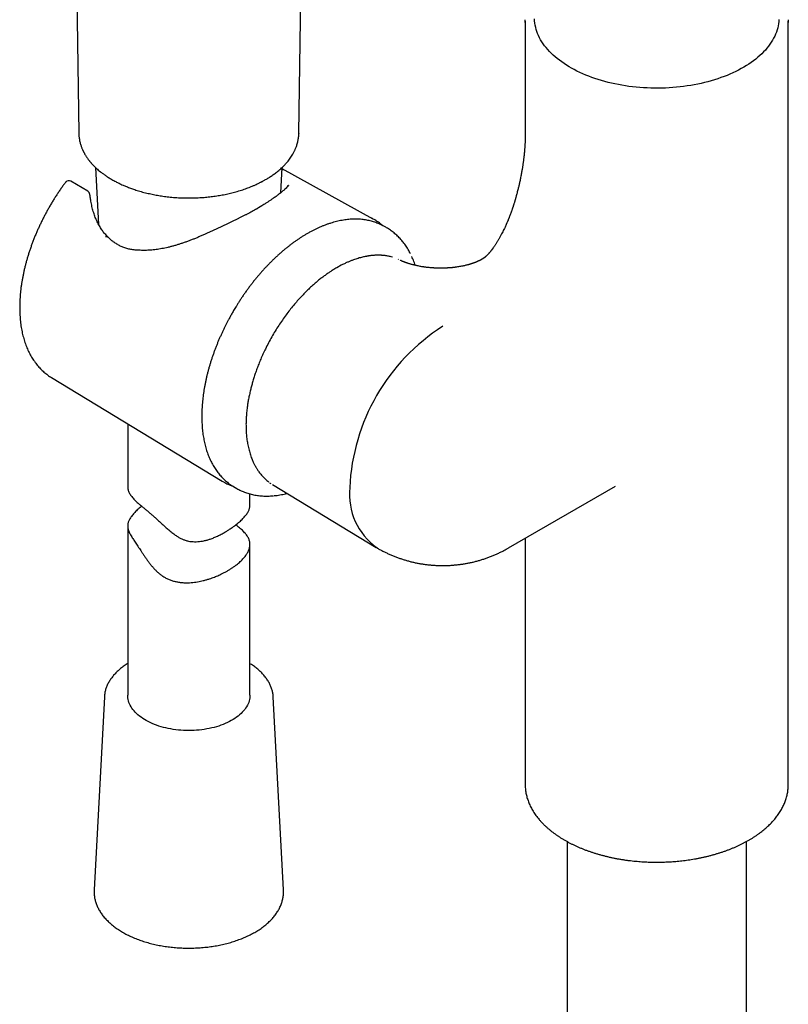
# Model space of a CAD drawing. Header units: millimetres. Extents: x 8 to 923, y 12 to 2155.
# Tile 10 of 26: x 705 to 799, y 677 to 798. Entities that reach past the tile are written whole.
import ezdxf

# ---------------------------------------------------------------- set-up
doc = ezdxf.new("R2010")
doc.units = ezdxf.units.MM

msp = doc.modelspace()

# ---------------------------------------------------------------- linework, layer by layer
at = {"color": 7, "linetype": 'Continuous', "lineweight": 30}
for p, q in [((739.38, 784.14), (740.87, 886.55)), ((711.27, 858.95), (712.37, 784.14)), ((767.16, 797.89), (767.16, 783.92)), ((799.46, 704.27), (799.46, 797.89)), ((739.37, 784.14), (739.37, 784.1)), ((714.42, 779.94), (714.79, 772.96)), ((737.16, 776.84), (737.32, 779.94)), ((748.52, 773.62), (737.31, 779.77)), ((713.48, 777.02), (711.39, 778.25)), ((750.04, 772.61), (749.74, 772.77)), ((751.62, 768.67), (751.58, 768.7)), ((762.07, 768.82), (761.67, 768.59)), ((762.07, 768.82), (762.07, 768.81)), ((744.58, 767.95), (744.03, 767.64)), ((755.49, 767.65), (755.48, 767.65)), ((758.6, 767.7), (758.57, 767.7)), ((709.02, 754.18), (729.97, 741.48)), ((718.37, 748.51), (718.37, 740.83)), ((731.13, 740.95), (731.31, 740.85)), ((731.31, 740.85), (731.6, 740.67)), ((731.59, 740.67), (731.6, 740.67)), ((735.76, 741.29), (735.77, 741.29)), ((735.78, 741.28), (735.93, 741.2)), ((736.15, 741.05), (736.16, 741.05)), ((736.16, 741.05), (748.87, 733.34)), ((765.12, 733.28), (778.25, 740.87)), ((733.37, 738.51), (733.37, 739.91)), ((718.37, 735.96), (718.37, 715.21)), ((767.16, 734.46), (767.16, 704.27)), ((733.37, 715.21), (733.37, 733.73)), ((715.51, 715.01), (714.25, 691.35)), ((715.51, 715.01), (715.51, 715.01)), ((737.49, 691.35), (736.24, 715.01)), ((767.16, 704.27), (767.16, 704.1)), ((799.46, 704.11), (799.46, 704.27)), ((772.31, 697.28), (772.31, 603.73)), ((794.31, 603.73), (794.31, 697.28))]:
    msp.add_line(p, q, dxfattribs=at)
at = {"color": 7, "linetype": 'Continuous', "lineweight": 30, "flags": 128}
for points in [[(767.16, 797.72), (767.16, 797.89), (767.16, 798.06)], [(798.31, 798.1), (798.3, 797.84), (798.26, 797.58), (798.22, 797.33), (798.16, 797.07), (798.09, 796.81), (798, 796.55), (797.9, 796.3), (797.79, 796.05), (797.66, 795.8), (797.52, 795.55), (797.37, 795.3), (797.21, 795.06), (797.03, 794.82), (796.84, 794.59), (796.64, 794.35), (796.43, 794.12), (796.2, 793.9), (795.97, 793.68), (795.72, 793.46), (795.46, 793.24), (795.19, 793.04), (794.91, 792.83), (794.62, 792.63), (794.31, 792.44), (794, 792.25), (793.68, 792.07), (793.35, 791.89), (793.01, 791.72), (792.66, 791.56), (792.3, 791.4), (791.94, 791.24), (791.57, 791.1), (791.19, 790.96), (790.8, 790.82), (790.4, 790.7), (790, 790.58), (789.6, 790.46), (789.18, 790.36), (788.77, 790.26), (788.34, 790.17), (787.92, 790.09), (787.48, 790.01), (787.05, 789.94), (786.61, 789.88), (786.17, 789.83), (785.73, 789.78), (785.28, 789.74), (784.83, 789.71), (784.38, 789.69), (783.93, 789.68), (783.48, 789.67), (783.03, 789.67), (782.58, 789.68), (782.13, 789.7), (781.68, 789.72), (781.23, 789.75), (780.78, 789.79), (780.34, 789.84), (779.9, 789.89), (779.46, 789.96), (779.03, 790.03), (778.6, 790.11), (778.17, 790.19), (777.75, 790.28), (777.33, 790.38), (776.92, 790.49), (776.52, 790.61), (776.12, 790.73), (775.72, 790.86), (775.34, 790.99), (774.96, 791.13), (774.59, 791.28), (774.23, 791.44), (773.87, 791.6), (773.52, 791.76), (773.19, 791.94), (772.86, 792.11), (772.54, 792.3), (772.23, 792.49), (771.93, 792.68), (771.64, 792.88), (771.36, 793.09), (771.1, 793.3), (770.84, 793.51), (770.59, 793.73), (770.36, 793.95), (770.14, 794.18), (769.93, 794.41), (769.73, 794.64), (769.54, 794.88), (769.37, 795.12), (769.21, 795.37), (769.06, 795.61), (768.93, 795.86), (768.8, 796.11), (768.69, 796.36), (768.6, 796.62), (768.52, 796.87), (768.45, 797.13), (768.39, 797.39), (768.35, 797.65), (768.32, 797.91), (768.3, 798.17)], [(799.46, 798.06), (799.46, 797.89), (799.46, 797.71)], [(749.74, 772.77), (749.57, 772.86), (749.56, 772.87)], [(753.24, 769.03), (753.24, 769.03), (753.24, 769.02)], [(722.19, 711.44), (721.91, 711.54), (721.64, 711.64), (721.38, 711.74), (721.13, 711.86), (720.89, 711.98), (720.65, 712.1), (720.43, 712.24), (720.21, 712.37), (720.01, 712.52), (719.81, 712.66), (719.63, 712.81), (719.46, 712.97), (719.3, 713.13), (719.15, 713.29), (719.01, 713.46), (718.89, 713.63), (718.78, 713.81), (718.68, 713.98), (718.6, 714.16), (718.52, 714.34), (718.47, 714.52), (718.42, 714.71), (718.39, 714.89), (718.38, 715.08), (718.37, 715.21)], [(733.37, 715.21), (733.37, 715.07), (733.35, 714.89), (733.32, 714.7), (733.27, 714.52), (733.22, 714.34), (733.15, 714.16), (733.06, 713.98), (732.96, 713.8), (732.85, 713.63), (732.73, 713.46), (732.59, 713.29), (732.44, 713.13), (732.28, 712.97), (732.11, 712.81), (731.93, 712.66), (731.73, 712.51), (731.53, 712.37), (731.31, 712.23), (731.09, 712.1), (730.85, 711.98), (730.61, 711.86), (730.35, 711.74), (730.09, 711.63), (729.82, 711.53), (729.55, 711.44), (729.27, 711.35), (728.98, 711.27), (728.68, 711.2), (728.38, 711.13), (728.08, 711.08), (727.77, 711.02), (727.46, 710.98), (727.14, 710.95), (726.83, 710.92), (726.51, 710.9), (726.19, 710.89), (725.87, 710.88), (725.55, 710.89), (725.23, 710.9), (724.91, 710.92), (724.59, 710.95), (724.28, 710.98), (723.97, 711.03), (723.66, 711.08), (723.35, 711.13), (723.05, 711.2), (722.76, 711.27), (722.47, 711.35), (722.19, 711.44)]]:
    msp.add_lwpolyline(points, dxfattribs=at)
at = {"color": 7, "linetype": 'Continuous', "lineweight": 30}
for centre, radius, start, end in [((711.14, 777.82), 0.5, 59.4351, 137.4932), ((713.23, 776.59), 0.5, 6.7688, 59.4351), ((713.28, 776.23), 0.5, 8.1527, 11.4955), ((713.32, 775.98), 0.5, 8.5857, 9.5037), ((745.54, 768.19), 6.19, 59.3807, 63.1254), ((716.4, 770.37), 0.5, 52.9859, 55.5667), ((719.89, 769.29), 0.5, 87.0207, 89.4455), ((770.39, 739.57), 24.79, 122.568, 177.432), ((733.18, 746.77), 6.19, 236.9207, 240.5245), ((753.66, 739.86), 8.07, 174.1754, 234.5123)]:
    msp.add_arc(centre, radius, start, end, dxfattribs=at)
for points, knots in [([(712.37, 784.14), (712.37, 784.08), (712.37, 783.94), (712.39, 783.74), (712.42, 783.53), (712.45, 783.32), (712.49, 783.11), (712.55, 782.89), (712.6, 782.7), (712.67, 782.52), (712.72, 782.36), (712.78, 782.22), (712.83, 782.11), (712.87, 782.02), (712.9, 781.96), (712.93, 781.9), (712.97, 781.82), (713.02, 781.73), (713.09, 781.61), (713.17, 781.47), (713.27, 781.31), (713.37, 781.15), (713.48, 781), (713.58, 780.87), (713.66, 780.77), (713.72, 780.69), (713.77, 780.63), (713.81, 780.58), (713.84, 780.54), (713.88, 780.5), (713.93, 780.44), (714.01, 780.36), (714.1, 780.26), (714.23, 780.13), (714.38, 779.98), (714.56, 779.81), (714.77, 779.62), (715.02, 779.42), (715.31, 779.2), (715.64, 778.96), (716.01, 778.72), (716.28, 778.55), (716.42, 778.47)], [0, 0, 0, 0, 0.025425, 0.054193, 0.086414, 0.120957, 0.155504, 0.189997, 0.224436, 0.251399, 0.277962, 0.301058, 0.320001, 0.334793, 0.343533, 0.352943, 0.365174, 0.380223, 0.398091, 0.424695, 0.451926, 0.478406, 0.504136, 0.529116, 0.545042, 0.559059, 0.570241, 0.578587, 0.584105, 0.590075, 0.600867, 0.615921, 0.635234, 0.658804, 0.686627, 0.718699, 0.755014, 0.795567, 0.840351, 0.889357, 0.942577, 1, 1, 1, 1]), ([(716.42, 778.47), (716.51, 778.42), (716.66, 778.33), (716.89, 778.21), (717.1, 778.1), (717.32, 778), (717.55, 777.89), (717.85, 777.75), (718.23, 777.59), (718.71, 777.41), (719.26, 777.22), (719.87, 777.02), (720.53, 776.85), (721.19, 776.69), (721.86, 776.56), (722.53, 776.45), (723.24, 776.35), (724, 776.27), (724.79, 776.22), (725.6, 776.2), (726.41, 776.2), (727.18, 776.24), (727.92, 776.29), (728.61, 776.36), (729.3, 776.46), (729.98, 776.57), (730.65, 776.71), (731.32, 776.87), (731.99, 777.06), (732.66, 777.27), (733.2, 777.47), (733.63, 777.64), (733.96, 777.78), (734.26, 777.92), (734.49, 778.03), (734.67, 778.12), (734.79, 778.18), (734.91, 778.24), (735.02, 778.3), (735.15, 778.38), (735.31, 778.46), (735.49, 778.57), (735.75, 778.73), (736.1, 778.96), (736.52, 779.26), (736.87, 779.53), (737.14, 779.78), (737.35, 779.97), (737.53, 780.14), (737.68, 780.3), (737.83, 780.46), (737.98, 780.63), (738.14, 780.84), (738.31, 781.07), (738.48, 781.32), (738.62, 781.55), (738.73, 781.74), (738.82, 781.91), (738.88, 782.05), (738.95, 782.19), (739.01, 782.34), (739.08, 782.53), (739.15, 782.74), (739.22, 782.96), (739.27, 783.19), (739.31, 783.43), (739.35, 783.67), (739.37, 783.9), (739.37, 784.06), (739.38, 784.14)], [0, 0, 0, 0, 0.010829, 0.020573, 0.029283, 0.038087, 0.047461, 0.057404, 0.074178, 0.092355, 0.111936, 0.135334, 0.158487, 0.181313, 0.203812, 0.225986, 0.247835, 0.273627, 0.299014, 0.324577, 0.350465, 0.376679, 0.398776, 0.421101, 0.443655, 0.46644, 0.489185, 0.511515, 0.536028, 0.560017, 0.583485, 0.597071, 0.610407, 0.622518, 0.633087, 0.639009, 0.644306, 0.648978, 0.653543, 0.659207, 0.666018, 0.673978, 0.682979, 0.702782, 0.723502, 0.745127, 0.758378, 0.770413, 0.781231, 0.790839, 0.80017, 0.809877, 0.822084, 0.83565, 0.85009, 0.86419, 0.874151, 0.883132, 0.890878, 0.897891, 0.906303, 0.916352, 0.928039, 0.94019, 0.952781, 0.965055, 0.977014, 0.988662, 1, 1, 1, 1]), ([(767.16, 783.92), (767.16, 783.89), (767.16, 783.82), (767.16, 783.72), (767.16, 783.65), (767.16, 783.59), (767.16, 783.54), (767.16, 783.48), (767.15, 783.4), (767.15, 783.31), (767.15, 783.2), (767.14, 783.07), (767.14, 782.91), (767.13, 782.76), (767.12, 782.63), (767.11, 782.52), (767.11, 782.42), (767.1, 782.3), (767.09, 782.19), (767.08, 782.08), (767.07, 781.95), (767.06, 781.8), (767.04, 781.64), (767.02, 781.46), (767.01, 781.32), (766.99, 781.15), (766.97, 780.98), (766.95, 780.81), (766.93, 780.64), (766.9, 780.47), (766.88, 780.3), (766.85, 780.14), (766.83, 779.97), (766.8, 779.78), (766.76, 779.58), (766.73, 779.35), (766.68, 779.11), (766.63, 778.86), (766.58, 778.61), (766.53, 778.36), (766.48, 778.12), (766.43, 777.91), (766.39, 777.71), (766.34, 777.52), (766.29, 777.31), (766.23, 777.07), (766.18, 776.9), (766.16, 776.8)], [0, 0, 0, 0, 0.019083, 0.034505, 0.046198, 0.054271, 0.061808, 0.070008, 0.084247, 0.099032, 0.113142, 0.136961, 0.159989, 0.185249, 0.204721, 0.220349, 0.235134, 0.252703, 0.271635, 0.287383, 0.301254, 0.326997, 0.353332, 0.374841, 0.401153, 0.424417, 0.445847, 0.469496, 0.495053, 0.519179, 0.541733, 0.56279, 0.587543, 0.612482, 0.639955, 0.669941, 0.702404, 0.736516, 0.770045, 0.802541, 0.8335, 0.862101, 0.88599, 0.909119, 0.935163, 0.962653, 1, 1, 1, 1]), ([(737.31, 779.77), (737.35, 779.75), (737.4, 779.72), (737.45, 779.69), (737.47, 779.68)], [0, 0, 0, 0, 0.585362, 1, 1, 1, 1]), ([(710.7, 778.07), (710.61, 777.96), (710.44, 777.72), (710.17, 777.35), (709.91, 776.96), (709.65, 776.57), (709.4, 776.18), (709.15, 775.78), (708.91, 775.38), (708.67, 774.97), (708.45, 774.56), (708.22, 774.15), (708.01, 773.73), (707.8, 773.32), (707.6, 772.89), (707.4, 772.47), (707.21, 772.05), (707.03, 771.62), (706.86, 771.19), (706.69, 770.76), (706.54, 770.33), (706.39, 769.9), (706.24, 769.47), (706.11, 769.04), (705.98, 768.61), (705.86, 768.18), (705.75, 767.76), (705.65, 767.33), (705.56, 766.9), (705.48, 766.48), (705.4, 766.06), (705.33, 765.64), (705.27, 765.22), (705.22, 764.81), (705.18, 764.4), (705.15, 763.99), (705.13, 763.58), (705.11, 763.18), (705.11, 762.79), (705.11, 762.4), (705.13, 762.01), (705.15, 761.63), (705.18, 761.25), (705.22, 760.88), (705.27, 760.51), (705.33, 760.16), (705.4, 759.8), (705.47, 759.46), (705.56, 759.12), (705.66, 758.79), (705.76, 758.46), (705.87, 758.14), (706, 757.84), (706.13, 757.54), (706.27, 757.24), (706.41, 756.96), (706.57, 756.69), (706.73, 756.42), (706.91, 756.17), (707.09, 755.92), (707.27, 755.69), (707.47, 755.46), (707.67, 755.25), (707.88, 755.04), (708.09, 754.85), (708.32, 754.66), (708.55, 754.49), (708.78, 754.32), (708.94, 754.23), (709.02, 754.18)], [0, 0, 0, 0, 0.013882, 0.028901, 0.043918, 0.058933, 0.073947, 0.088961, 0.103973, 0.118985, 0.133998, 0.14901, 0.164024, 0.179038, 0.194054, 0.209071, 0.224091, 0.239113, 0.254137, 0.269165, 0.284196, 0.299231, 0.31427, 0.329313, 0.344361, 0.359414, 0.374472, 0.389535, 0.404604, 0.419679, 0.43476, 0.449847, 0.464941, 0.48004, 0.495145, 0.510256, 0.525372, 0.540494, 0.555619, 0.570748, 0.58588, 0.601013, 0.616146, 0.631275, 0.646401, 0.66152, 0.676628, 0.691725, 0.706805, 0.721866, 0.736904, 0.751914, 0.766894, 0.781837, 0.796742, 0.811604, 0.82642, 0.841188, 0.855905, 0.87057, 0.885184, 0.899748, 0.914262, 0.92873, 0.943156, 0.957545, 0.971903, 0.986235, 1, 1, 1, 1]), ([(710.77, 778.15), (710.75, 778.14), (710.73, 778.11), (710.71, 778.08), (710.7, 778.07)], [0, 0, 0, 0, 0.595232, 1, 1, 1, 1]), ([(738.14, 777.72), (738.13, 777.72), (738.11, 777.7), (738.07, 777.66), (737.97, 777.57), (737.83, 777.42), (737.61, 777.22), (737.35, 777), (737.03, 776.74), (736.68, 776.47), (736.41, 776.27), (736.27, 776.18)], [0, 0, 0, 0, 0.004107, 0.020094, 0.08371, 0.210914, 0.338104, 0.503513, 0.669148, 0.834703, 1, 1, 1, 1]), ([(738.02, 777.75), (738.02, 777.74), (738.02, 777.73), (738.01, 777.71), (738, 777.67), (737.99, 777.64), (737.96, 777.59), (737.92, 777.54), (737.88, 777.48), (737.83, 777.43), (737.79, 777.39), (737.77, 777.38)], [0, 0, 0, 0, 0.092339, 0.226531, 0.348825, 0.462598, 0.583447, 0.698793, 0.81165, 0.923624, 1, 1, 1, 1]), ([(713.77, 776.33), (713.77, 776.34), (713.75, 776.43), (713.74, 776.53), (713.73, 776.62), (713.72, 776.64)], [0, 0, 0, 0, 0.123261, 0.805068, 1, 1, 1, 1]), ([(766.16, 776.8), (766.14, 776.73), (766.1, 776.59), (766.05, 776.4), (766.01, 776.24), (765.97, 776.11), (765.94, 776.01), (765.92, 775.92), (765.89, 775.83), (765.85, 775.71), (765.81, 775.56), (765.76, 775.42), (765.72, 775.29), (765.69, 775.18), (765.66, 775.08), (765.62, 774.97), (765.58, 774.85), (765.53, 774.72), (765.47, 774.55), (765.41, 774.36), (765.32, 774.14), (765.25, 773.94), (765.19, 773.79), (765.14, 773.68), (765.11, 773.59), (765.07, 773.5), (765.03, 773.4), (764.98, 773.28), (764.93, 773.16), (764.86, 773.01), (764.75, 772.78), (764.62, 772.49), (764.48, 772.2), (764.34, 771.92), (764.18, 771.63), (764.04, 771.38), (763.92, 771.17), (763.84, 771.03), (763.76, 770.9), (763.68, 770.76), (763.59, 770.62), (763.5, 770.48), (763.42, 770.36), (763.35, 770.25), (763.29, 770.16), (763.23, 770.08), (763.19, 770.02), (763.15, 769.97), (763.12, 769.92), (763.09, 769.89), (763.06, 769.85), (763.04, 769.81), (763.02, 769.8)], [0, 0, 0, 0, 0.030223, 0.056251, 0.078104, 0.095799, 0.109351, 0.119898, 0.13025, 0.149064, 0.169219, 0.192284, 0.209308, 0.223349, 0.23606, 0.25158, 0.26981, 0.288486, 0.307122, 0.339171, 0.369968, 0.398838, 0.423479, 0.434113, 0.445556, 0.457934, 0.472281, 0.488812, 0.506286, 0.520168, 0.553404, 0.600482, 0.637267, 0.673158, 0.712347, 0.756127, 0.777985, 0.79743, 0.8136, 0.834003, 0.856084, 0.875678, 0.893515, 0.910471, 0.927291, 0.937332, 0.948819, 0.961062, 0.968643, 0.975035, 0.985019, 1, 1, 1, 1]), ([(713.82, 776.06), (713.82, 776.06), (713.8, 776.14), (713.79, 776.22), (713.78, 776.3)], [0, 0, 0, 0, 0.0217283, 1, 1, 1, 1]), ([(715.97, 771.39), (715.96, 771.39), (715.89, 771.46), (715.76, 771.6), (715.58, 771.8), (715.41, 772), (715.26, 772.2), (715.11, 772.42), (714.97, 772.65), (714.83, 772.89), (714.69, 773.15), (714.57, 773.41), (714.45, 773.68), (714.34, 773.96), (714.24, 774.25), (714.15, 774.54), (714.06, 774.85), (713.98, 775.16), (713.92, 775.48), (713.86, 775.78), (713.83, 775.97), (713.82, 776.05)], [0, 0, 0, 0, 0.006142, 0.064626, 0.118695, 0.168922, 0.222079, 0.273377, 0.328726, 0.384195, 0.43989, 0.495916, 0.552129, 0.608576, 0.665388, 0.722629, 0.780362, 0.838645, 0.897533, 0.957074, 1, 1, 1, 1]), ([(736.27, 776.18), (736.18, 776.12), (736, 775.99), (735.71, 775.8), (735.4, 775.6), (734.89, 775.28), (734.48, 775.02), (734.19, 774.84)], [0, 0, 0, 0, 0.1488982, 0.2981256, 0.448358, 0.598916, 1, 1, 1, 1]), ([(734.31, 774.92), (734.27, 774.9), (734.15, 774.83), (733.93, 774.7), (733.64, 774.55), (733.35, 774.39), (733.05, 774.23), (732.74, 774.08), (732.43, 773.92), (732.11, 773.75), (731.79, 773.59), (731.46, 773.43), (731.12, 773.26), (730.78, 773.1), (730.44, 772.94), (730.1, 772.77), (729.75, 772.61), (729.4, 772.45), (729.04, 772.28), (728.68, 772.12), (728.31, 771.96), (727.96, 771.8), (727.72, 771.7), (727.61, 771.65)], [0, 0, 0, 0, 0.018103, 0.065473, 0.113, 0.160763, 0.208355, 0.25599, 0.30419, 0.352851, 0.401861, 0.451096, 0.500431, 0.549707, 0.598798, 0.64802, 0.698032, 0.748456, 0.799258, 0.850395, 0.901818, 0.953476, 1, 1, 1, 1]), ([(749.54, 772.87), (749.53, 772.88), (749.42, 772.94), (749.23, 773.02), (748.97, 773.13), (748.7, 773.23), (748.42, 773.32), (748.14, 773.4), (747.85, 773.46), (747.56, 773.52), (747.26, 773.56), (746.95, 773.59), (746.64, 773.61), (746.33, 773.61), (746, 773.61), (745.68, 773.59), (745.35, 773.56), (745.02, 773.52), (744.68, 773.46), (744.34, 773.4), (743.99, 773.32), (743.65, 773.22), (743.3, 773.12), (742.95, 773), (742.59, 772.88), (742.24, 772.73), (741.89, 772.59), (741.55, 772.43), (741.22, 772.27), (740.87, 772.09), (740.54, 771.9), (740.2, 771.71), (739.88, 771.51), (739.56, 771.31), (739.24, 771.1), (738.92, 770.88), (738.61, 770.65), (738.29, 770.41), (737.98, 770.16), (737.66, 769.91), (737.35, 769.65), (737.04, 769.38), (736.74, 769.11), (736.43, 768.82), (736.13, 768.53), (735.83, 768.23), (735.54, 767.93), (735.24, 767.62), (734.95, 767.3), (734.67, 766.98), (734.39, 766.65), (734.11, 766.32), (733.83, 765.98), (733.56, 765.64), (733.3, 765.29), (733.04, 764.94), (732.78, 764.58), (732.54, 764.23), (732.3, 763.87), (732.07, 763.52), (731.86, 763.19), (731.68, 762.9), (731.52, 762.64), (731.38, 762.4), (731.28, 762.24), (731.24, 762.17)], [0, 0, 0, 0, 0.003731, 0.020231, 0.03679, 0.053411, 0.070099, 0.086858, 0.103689, 0.120596, 0.137578, 0.154635, 0.171767, 0.18897, 0.206243, 0.223581, 0.240981, 0.258438, 0.275948, 0.293505, 0.311105, 0.328744, 0.346417, 0.36412, 0.38185, 0.399603, 0.417377, 0.433348, 0.451107, 0.467077, 0.484862, 0.500829, 0.516796, 0.532759, 0.548719, 0.564675, 0.580628, 0.596576, 0.612521, 0.62846, 0.644395, 0.660324, 0.676249, 0.692167, 0.708079, 0.723985, 0.739883, 0.755773, 0.771653, 0.787523, 0.80338, 0.819222, 0.835045, 0.850843, 0.86661, 0.882331, 0.897988, 0.913544, 0.928928, 0.943983, 0.958262, 0.970479, 0.979986, 0.990987, 1, 1, 1, 1]), ([(749.7, 772.79), (749.67, 772.81), (749.57, 772.9), (749.39, 773.05), (749.16, 773.22), (748.94, 773.37), (748.78, 773.47), (748.71, 773.51)], [0, 0, 0, 0, 0.098335, 0.328832, 0.55906, 0.789077, 1, 1, 1, 1]), ([(727.61, 771.65), (727.6, 771.64), (727.46, 771.58), (727.18, 771.46), (726.79, 771.29), (726.39, 771.13), (726, 770.98), (725.61, 770.83), (725.21, 770.7), (724.82, 770.57), (724.44, 770.45), (724.05, 770.33), (723.67, 770.23), (723.3, 770.14), (722.93, 770.06), (722.57, 769.99), (722.21, 769.92), (721.86, 769.87), (721.51, 769.83), (721.17, 769.8), (720.84, 769.78), (720.52, 769.77), (720.21, 769.78), (720.01, 769.78), (719.92, 769.79)], [0, 0, 0, 0, 0.005584, 0.055991, 0.106482, 0.15685, 0.207052, 0.257647, 0.307954, 0.357909, 0.407455, 0.456543, 0.505136, 0.553202, 0.600721, 0.647681, 0.694078, 0.739916, 0.785207, 0.829971, 0.874228, 0.91742, 0.960424, 1, 1, 1, 1]), ([(753.09, 769.35), (753.06, 769.4), (752.99, 769.54), (752.86, 769.77), (752.71, 770.03), (752.54, 770.29), (752.37, 770.53), (752.19, 770.77), (752, 771), (751.81, 771.22), (751.61, 771.43), (751.4, 771.63), (751.18, 771.82), (750.96, 772), (750.73, 772.18), (750.49, 772.34), (750.26, 772.48), (750.11, 772.57), (750.04, 772.61)], [0, 0, 0, 0, 0.0354954, 0.1008948, 0.1662076, 0.2314324, 0.2965706, 0.3616268, 0.426609, 0.4915289, 0.556402, 0.6212473, 0.6860877, 0.7509492, 0.8158607, 0.8808538, 0.9459618, 1, 1, 1, 1]), ([(715.97, 771.38), (715.96, 771.39), (715.93, 771.42), (715.87, 771.44), (715.8, 771.45), (715.73, 771.44), (715.67, 771.43), (715.65, 771.42)], [0, 0, 0, 0, 0.1878269, 0.3908702, 0.5939134, 0.7969567, 1, 1, 1, 1]), ([(716.68, 770.79), (716.63, 770.82), (716.52, 770.9), (716.35, 771.03), (716.17, 771.19), (716.05, 771.31), (715.98, 771.38), (715.97, 771.39)], [0, 0, 0, 0, 0.202301, 0.443403, 0.695149, 0.962357, 1, 1, 1, 1]), ([(719.9, 769.79), (719.88, 769.79), (719.77, 769.79), (719.57, 769.8), (719.29, 769.82), (719.02, 769.85), (718.76, 769.89), (718.5, 769.94), (718.26, 770.01), (718.02, 770.08), (717.79, 770.16), (717.57, 770.26), (717.35, 770.36), (717.14, 770.48), (716.94, 770.6), (716.79, 770.7), (716.72, 770.76), (716.7, 770.78)], [0, 0, 0, 0, 0.011745, 0.092905, 0.172511, 0.250728, 0.327728, 0.40368, 0.4785, 0.551077, 0.623619, 0.695954, 0.768075, 0.839978, 0.911659, 0.983117, 1, 1, 1, 1]), ([(763.02, 769.79), (763.01, 769.78), (762.98, 769.74), (762.92, 769.66), (762.85, 769.57), (762.78, 769.5), (762.72, 769.42), (762.65, 769.35), (762.6, 769.3), (762.56, 769.25), (762.51, 769.2), (762.45, 769.14), (762.4, 769.09), (762.35, 769.05), (762.31, 769.01), (762.28, 768.98), (762.24, 768.95), (762.2, 768.92), (762.17, 768.89), (762.15, 768.87), (762.12, 768.86), (762.11, 768.85), (762.1, 768.84), (762.09, 768.83), (762.09, 768.83), (762.08, 768.83), (762.08, 768.83), (762.08, 768.82), (762.08, 768.82), (762.07, 768.82), (762.07, 768.82), (762.07, 768.82)], [0, 0, 0, 0, 0.011092, 0.046512, 0.086016, 0.130171, 0.168202, 0.205602, 0.236952, 0.26422, 0.292435, 0.340855, 0.38804, 0.426608, 0.460012, 0.496408, 0.54141, 0.590453, 0.63893, 0.687307, 0.729148, 0.771065, 0.813627, 0.830528, 0.847522, 0.864436, 0.881199, 0.898158, 0.922236, 0.956166, 1, 1, 1, 1]), ([(763.02, 769.79), (763.02, 769.79), (763.02, 769.79), (763.02, 769.8), (763.02, 769.8)], [0, 0, 0, 0, 0.960661, 1, 1, 1, 1]), ([(750.86, 768.94), (750.77, 768.96), (750.62, 769.01), (750.39, 769.05), (750.18, 769.1), (749.97, 769.13), (749.79, 769.15), (749.65, 769.16), (749.54, 769.17), (749.46, 769.17), (749.39, 769.17), (749.32, 769.18), (749.23, 769.18), (749.12, 769.18), (749, 769.18), (748.85, 769.18), (748.7, 769.17), (748.55, 769.16), (748.41, 769.15), (748.27, 769.14), (748.14, 769.12), (748.01, 769.1), (747.89, 769.08), (747.78, 769.07), (747.65, 769.04), (747.49, 769.01), (747.29, 768.97), (747.06, 768.91), (746.79, 768.84), (746.51, 768.76), (746.22, 768.66), (745.92, 768.55), (745.59, 768.42), (745.24, 768.27), (744.9, 768.11), (744.68, 768), (744.58, 767.95)], [0, 0, 0, 0, 0.045399, 0.083792, 0.123322, 0.160073, 0.191241, 0.216827, 0.233016, 0.24576, 0.255349, 0.266956, 0.282491, 0.300022, 0.320799, 0.34482, 0.370231, 0.394301, 0.417004, 0.438342, 0.460237, 0.480481, 0.499073, 0.516015, 0.53411, 0.559453, 0.589882, 0.625393, 0.665984, 0.711652, 0.753584, 0.799037, 0.848008, 0.900494, 0.956494, 1, 1, 1, 1]), ([(755.49, 767.65), (755.41, 767.65), (755.26, 767.67), (755.06, 767.69), (754.9, 767.71), (754.77, 767.73), (754.62, 767.75), (754.46, 767.78), (754.25, 767.81), (754.03, 767.86), (753.83, 767.9), (753.66, 767.94), (753.53, 767.97), (753.41, 768), (753.28, 768.03), (753.14, 768.07), (752.99, 768.11), (752.86, 768.15), (752.76, 768.19), (752.68, 768.22), (752.61, 768.24), (752.54, 768.26), (752.46, 768.29), (752.39, 768.32), (752.32, 768.34), (752.27, 768.37), (752.21, 768.39), (752.15, 768.41), (752.08, 768.44), (752.02, 768.47), (751.98, 768.49), (751.95, 768.5), (751.92, 768.52), (751.89, 768.53), (751.87, 768.54), (751.84, 768.55), (751.83, 768.56), (751.83, 768.56)], [0, 0, 0, 0, 0.0467039, 0.0873762, 0.1151146, 0.1404098, 0.1682918, 0.2030438, 0.2445664, 0.2978382, 0.344653, 0.3850457, 0.4115953, 0.4414977, 0.4748013, 0.511562, 0.5514203, 0.5876911, 0.6164054, 0.6397265, 0.659917, 0.6820789, 0.7072312, 0.7336031, 0.7585738, 0.7775876, 0.7989026, 0.8279781, 0.8603287, 0.8897255, 0.9081963, 0.9254216, 0.9414917, 0.9564029, 0.9723981, 0.9955115, 1, 1, 1, 1]), ([(753.66, 767.94), (753.65, 767.99), (753.6, 768.15), (753.5, 768.41), (753.37, 768.73), (753.28, 768.93), (753.24, 769.03)], [0, 0, 0, 0, 0.130796, 0.423605, 0.716584, 1, 1, 1, 1]), ([(761.67, 768.59), (761.66, 768.58), (761.64, 768.57), (761.62, 768.56), (761.61, 768.55), (761.59, 768.55), (761.57, 768.54), (761.55, 768.52), (761.53, 768.51), (761.5, 768.5), (761.48, 768.49), (761.46, 768.48), (761.43, 768.47), (761.39, 768.45), (761.34, 768.42), (761.29, 768.4), (761.24, 768.38), (761.19, 768.36), (761.14, 768.34), (761.08, 768.31), (761.03, 768.29), (760.97, 768.27), (760.9, 768.24), (760.82, 768.22), (760.75, 768.19), (760.67, 768.16), (760.56, 768.13), (760.44, 768.09), (760.32, 768.05), (760.2, 768.02), (760.07, 767.99), (759.9, 767.94), (759.7, 767.9), (759.51, 767.85), (759.32, 767.82), (759.11, 767.78), (758.86, 767.74), (758.68, 767.71), (758.58, 767.7), (758.57, 767.7)], [0, 0, 0, 0, 0.0270831, 0.0478419, 0.0623198, 0.0739394, 0.0890625, 0.1078135, 0.1300626, 0.1468244, 0.1588314, 0.1714057, 0.1901567, 0.213407, 0.2436936, 0.2749001, 0.2948684, 0.3134595, 0.3388955, 0.3634319, 0.3808699, 0.4042735, 0.4310029, 0.4551677, 0.478531, 0.5025968, 0.5325412, 0.5669168, 0.6014032, 0.6326264, 0.6609966, 0.7110852, 0.7579727, 0.8031033, 0.8421008, 0.8870822, 0.9378995, 0.9944338, 1, 1, 1, 1]), ([(744.03, 767.64), (743.95, 767.6), (743.8, 767.51), (743.58, 767.38), (743.4, 767.26), (743.23, 767.15), (743.05, 767.03), (742.87, 766.91), (742.62, 766.73), (742.3, 766.5), (741.9, 766.19), (741.48, 765.84), (741.04, 765.45), (740.58, 765.03), (740.12, 764.58), (739.65, 764.09), (739.18, 763.58), (738.72, 763.03), (738.25, 762.46), (737.8, 761.86), (737.35, 761.23), (736.9, 760.57), (736.47, 759.88), (736.05, 759.17), (735.65, 758.43), (735.29, 757.73), (734.97, 757.06), (734.7, 756.45), (734.45, 755.84), (734.23, 755.26), (734.03, 754.69), (733.85, 754.15), (733.7, 753.63), (733.56, 753.13), (733.43, 752.62), (733.31, 752.08), (733.2, 751.55), (733.11, 751.04), (733.05, 750.6), (733, 750.22), (732.97, 749.9), (732.94, 749.62), (732.93, 749.38), (732.92, 749.2), (732.91, 749.05), (732.9, 748.91), (732.9, 748.75), (732.89, 748.56), (732.89, 748.33), (732.9, 748.07), (732.9, 747.78), (732.92, 747.48), (732.94, 747.16), (732.97, 746.85), (733.01, 746.55), (733.06, 746.23), (733.11, 745.92), (733.18, 745.6), (733.26, 745.29), (733.34, 744.98), (733.44, 744.68), (733.54, 744.4), (733.64, 744.14), (733.73, 743.92), (733.82, 743.73), (733.9, 743.57), (733.97, 743.43), (734.04, 743.31), (734.1, 743.19), (734.17, 743.07), (734.26, 742.93), (734.36, 742.77), (734.48, 742.6), (734.63, 742.41), (734.8, 742.21), (734.99, 741.99), (735.22, 741.77), (735.45, 741.56), (735.61, 741.43), (735.69, 741.37)], [0, 0, 0, 0, 0.009359, 0.017614, 0.024766, 0.031226, 0.037997, 0.045127, 0.052614, 0.067271, 0.083131, 0.100193, 0.117968, 0.13681, 0.156165, 0.17592, 0.196075, 0.21663, 0.237585, 0.25894, 0.280696, 0.302853, 0.325411, 0.348371, 0.371732, 0.395496, 0.414409, 0.433453, 0.451983, 0.469896, 0.487193, 0.503582, 0.519376, 0.534576, 0.549182, 0.566912, 0.583679, 0.599483, 0.614324, 0.625309, 0.635652, 0.644981, 0.653219, 0.658525, 0.663254, 0.667481, 0.67257, 0.679025, 0.686848, 0.696039, 0.705667, 0.716422, 0.72756, 0.73872, 0.749902, 0.761106, 0.773353, 0.785627, 0.797927, 0.810253, 0.822606, 0.834939, 0.846443, 0.855996, 0.8646, 0.872254, 0.878959, 0.884713, 0.889958, 0.896296, 0.903327, 0.911352, 0.920701, 0.931375, 0.943375, 0.956702, 0.972263, 0.987006, 1, 1, 1, 1]), ([(758.6, 767.7), (758.54, 767.69), (758.42, 767.68), (758.27, 767.66), (758.15, 767.65), (758.06, 767.64), (757.96, 767.63), (757.84, 767.63), (757.71, 767.62), (757.58, 767.61), (757.45, 767.6), (757.3, 767.6), (757.13, 767.59), (756.95, 767.59), (756.78, 767.59), (756.62, 767.59), (756.47, 767.59), (756.32, 767.6), (756.19, 767.6), (756.08, 767.61), (755.98, 767.61), (755.89, 767.62), (755.82, 767.62), (755.75, 767.63), (755.66, 767.63), (755.57, 767.64), (755.51, 767.65), (755.48, 767.65)], [0, 0, 0, 0, 0.0626381, 0.1136935, 0.1531937, 0.1812085, 0.2070419, 0.2487325, 0.2954453, 0.3313273, 0.3716009, 0.4184775, 0.4765762, 0.5332117, 0.5867298, 0.6368198, 0.6840298, 0.7292346, 0.7770919, 0.8052008, 0.8376867, 0.8685982, 0.8917378, 0.9094094, 0.937352, 0.9785628, 1, 1, 1, 1]), ([(731.24, 762.17), (731.16, 762.02), (731.04, 761.82), (730.88, 761.52), (730.74, 761.27), (730.58, 760.96), (730.41, 760.64), (730.24, 760.3), (730.07, 759.95), (729.91, 759.59), (729.74, 759.22), (729.57, 758.84), (729.41, 758.46), (729.26, 758.07), (729.1, 757.68), (728.96, 757.28), (728.82, 756.88), (728.68, 756.48), (728.55, 756.08), (728.43, 755.68), (728.32, 755.28), (728.21, 754.87), (728.1, 754.47), (728.01, 754.07), (727.92, 753.66), (727.84, 753.26), (727.77, 752.86), (727.7, 752.46), (727.65, 752.07), (727.6, 751.67), (727.55, 751.28), (727.52, 750.89), (727.49, 750.51), (727.47, 750.12), (727.46, 749.74), (727.46, 749.37), (727.46, 749), (727.48, 748.63), (727.5, 748.27), (727.53, 747.91), (727.56, 747.56), (727.61, 747.21), (727.66, 746.87), (727.73, 746.54), (727.8, 746.21), (727.87, 745.88), (727.96, 745.56), (728.05, 745.25), (728.15, 744.95), (728.26, 744.65), (728.38, 744.36), (728.51, 744.08), (728.64, 743.8), (728.78, 743.54), (728.93, 743.28), (729.09, 743.03), (729.25, 742.78), (729.42, 742.55), (729.6, 742.32), (729.79, 742.11), (729.98, 741.9), (730.19, 741.7), (730.39, 741.51), (730.61, 741.33), (730.83, 741.16), (731.01, 741.04), (731.1, 740.97), (731.13, 740.96)], [0, 0, 0, 0, 0.01765, 0.02467, 0.036343, 0.048448, 0.061425, 0.074965, 0.088943, 0.103262, 0.117851, 0.132657, 0.14764, 0.162772, 0.178027, 0.193388, 0.208838, 0.224366, 0.239961, 0.255616, 0.271323, 0.287075, 0.302869, 0.318699, 0.334561, 0.350454, 0.366373, 0.382316, 0.398281, 0.414267, 0.43027, 0.446291, 0.462328, 0.478379, 0.494443, 0.510519, 0.526607, 0.542706, 0.558815, 0.574933, 0.591058, 0.607192, 0.623332, 0.639478, 0.65563, 0.671786, 0.687946, 0.70411, 0.720276, 0.736444, 0.752614, 0.768785, 0.784956, 0.801128, 0.817302, 0.833476, 0.849653, 0.865833, 0.882018, 0.898211, 0.914414, 0.93063, 0.946864, 0.96312, 0.979402, 0.995717, 1, 1, 1, 1]), ([(718.37, 740.83), (718.37, 740.79), (718.37, 740.69), (718.4, 740.52), (718.44, 740.33), (718.51, 740.14), (718.61, 739.96), (718.72, 739.77), (718.86, 739.57), (719.02, 739.38), (719.21, 739.18), (719.42, 738.97), (719.66, 738.76), (719.91, 738.54), (720.18, 738.32), (720.48, 738.08), (720.78, 737.83), (721.1, 737.56), (721.42, 737.29), (721.75, 737), (722.09, 736.7), (722.44, 736.37), (722.81, 736.02), (723.2, 735.66), (723.6, 735.32), (724, 735), (724.38, 734.74), (724.74, 734.53), (725.08, 734.36), (725.44, 734.22), (725.81, 734.12), (726.2, 734.06), (726.58, 734.04), (726.97, 734.05), (727.35, 734.09), (727.73, 734.16), (728.12, 734.25), (728.53, 734.38), (728.96, 734.54), (729.41, 734.74), (729.85, 734.96), (730.27, 735.19), (730.63, 735.41), (730.94, 735.61), (731.22, 735.8), (731.49, 735.99), (731.74, 736.19), (731.98, 736.39), (732.13, 736.52), (732.2, 736.58)], [0, 0, 0, 0, 0.011916, 0.032388, 0.053016, 0.073706, 0.094024, 0.114555, 0.135705, 0.15693, 0.17836, 0.19988, 0.22106, 0.242421, 0.263909, 0.285575, 0.307405, 0.328808, 0.35039, 0.372199, 0.394187, 0.417701, 0.443731, 0.469833, 0.496085, 0.522401, 0.546458, 0.56538, 0.584403, 0.603606, 0.623006, 0.641961, 0.661094, 0.68042, 0.699874, 0.718203, 0.738748, 0.759377, 0.783552, 0.807833, 0.834187, 0.860669, 0.882019, 0.903444, 0.921403, 0.940943, 0.960548, 0.980238, 1, 1, 1, 1]), ([(730.14, 741.38), (730.19, 741.35), (730.32, 741.27), (730.54, 741.16), (730.8, 741.05), (731.04, 740.95), (731.2, 740.89), (731.27, 740.87)], [0, 0, 0, 0, 0.139427, 0.36836, 0.59733, 0.826406, 1, 1, 1, 1]), ([(731.59, 740.68), (731.61, 740.66), (731.71, 740.6), (731.9, 740.5), (732.15, 740.37), (732.42, 740.24), (732.69, 740.13), (732.96, 740.03), (733.25, 739.94), (733.54, 739.87), (733.83, 739.8), (734.13, 739.74), (734.44, 739.7), (734.75, 739.67), (735.07, 739.65), (735.39, 739.64), (735.72, 739.65), (735.99, 739.66), (736.14, 739.67), (736.19, 739.68)], [0, 0, 0, 0, 0.013702, 0.07573, 0.137932, 0.200332, 0.262962, 0.325854, 0.389035, 0.452531, 0.516364, 0.580552, 0.645107, 0.710039, 0.775349, 0.841036, 0.907091, 0.973503, 1, 1, 1, 1]), ([(736.28, 739.69), (736.31, 739.69), (736.46, 739.7), (736.72, 739.73), (737.06, 739.79), (737.4, 739.85), (737.69, 739.91), (737.87, 739.96), (737.94, 739.97)], [0, 0, 0, 0, 0.061964, 0.267883, 0.473308, 0.678091, 0.88207, 1, 1, 1, 1]), ([(720.07, 738.41), (720.05, 738.39), (719.94, 738.3), (719.77, 738.15), (719.54, 737.94), (719.41, 737.81), (719.34, 737.74)], [0, 0, 0, 0, 0.0804, 0.385677, 0.692286, 1, 1, 1, 1]), ([(732.2, 736.58), (732.27, 736.65), (732.41, 736.78), (732.6, 736.97), (732.77, 737.16), (732.92, 737.35), (733.05, 737.53), (733.15, 737.7), (733.23, 737.87), (733.3, 738.03), (733.34, 738.21), (733.37, 738.36), (733.37, 738.47), (733.37, 738.51)], [0, 0, 0, 0, 0.091848, 0.186487, 0.281472, 0.377327, 0.473515, 0.56804, 0.650909, 0.743018, 0.835373, 0.935096, 1, 1, 1, 1]), ([(719.34, 737.74), (719.28, 737.68), (719.15, 737.54), (718.98, 737.35), (718.83, 737.15), (718.7, 736.96), (718.59, 736.77), (718.51, 736.6), (718.44, 736.43), (718.4, 736.26), (718.37, 736.09), (718.37, 735.91), (718.39, 735.72), (718.43, 735.53), (718.5, 735.33), (718.59, 735.11), (718.72, 734.88), (718.85, 734.65), (718.99, 734.43), (719.14, 734.22), (719.29, 733.99), (719.45, 733.74), (719.62, 733.49), (719.8, 733.22), (719.98, 732.95), (720.17, 732.66), (720.38, 732.35), (720.6, 732.02), (720.84, 731.7), (721.08, 731.38), (721.33, 731.06), (721.59, 730.76), (721.88, 730.46), (722.18, 730.18), (722.52, 729.92), (722.88, 729.69), (723.26, 729.48), (723.67, 729.32), (724.08, 729.19), (724.5, 729.1), (724.93, 729.04), (725.35, 729.01), (725.76, 729.01), (726.16, 729.03), (726.56, 729.07), (726.94, 729.13), (727.3, 729.2), (727.67, 729.28), (728.04, 729.38), (728.39, 729.49), (728.72, 729.6), (729.1, 729.74), (729.46, 729.89), (729.83, 730.06), (730.15, 730.22), (730.49, 730.4), (730.82, 730.6), (731.13, 730.8), (731.43, 731), (731.71, 731.21), (731.96, 731.41), (732.19, 731.61), (732.41, 731.82), (732.6, 732.04), (732.78, 732.25), (732.92, 732.45), (733.05, 732.64), (733.15, 732.83), (733.24, 733.04), (733.31, 733.24), (733.35, 733.45), (733.37, 733.65), (733.37, 733.84), (733.35, 734.03), (733.3, 734.22), (733.23, 734.41), (733.14, 734.6), (733.03, 734.78), (732.89, 734.97), (732.73, 735.15), (732.55, 735.35), (732.34, 735.54), (732.11, 735.74), (731.88, 735.93), (731.71, 736.06), (731.64, 736.11)], [0, 0, 0, 0, 0.011677, 0.023709, 0.035785, 0.047971, 0.0602, 0.072218, 0.082753, 0.094463, 0.106205, 0.118883, 0.131601, 0.144101, 0.15734, 0.170637, 0.184023, 0.197503, 0.207506, 0.217569, 0.22772, 0.237955, 0.24795, 0.258013, 0.268144, 0.278314, 0.290151, 0.30204, 0.313948, 0.325928, 0.337922, 0.349993, 0.362093, 0.374263, 0.387042, 0.399923, 0.412938, 0.426062, 0.438822, 0.451671, 0.464623, 0.477649, 0.48932, 0.50133, 0.513383, 0.524731, 0.536111, 0.546469, 0.558345, 0.570255, 0.580057, 0.589878, 0.607486, 0.616338, 0.628721, 0.641472, 0.654267, 0.667173, 0.680126, 0.692856, 0.704842, 0.717186, 0.729571, 0.742063, 0.754597, 0.766915, 0.777496, 0.789264, 0.801066, 0.813821, 0.826619, 0.839204, 0.851164, 0.863474, 0.875821, 0.888262, 0.90074, 0.912994, 0.925376, 0.938132, 0.950933, 0.963858, 0.976837, 0.989611, 1, 1, 1, 1]), ([(748.97, 733.28), (748.99, 733.28), (749.12, 733.19), (749.39, 733.05), (749.78, 732.85), (750.16, 732.66), (750.56, 732.48), (750.96, 732.31), (751.37, 732.15), (751.78, 732), (752.19, 731.87), (752.61, 731.74), (753.03, 731.62), (753.46, 731.52), (753.89, 731.43), (754.32, 731.35), (754.76, 731.28), (755.19, 731.23), (755.63, 731.18), (756.07, 731.15), (756.51, 731.13), (756.95, 731.12), (757.39, 731.12), (757.84, 731.14), (758.28, 731.17), (758.72, 731.21), (759.16, 731.26), (759.6, 731.32), (760.03, 731.4), (760.47, 731.48), (760.9, 731.58), (761.33, 731.7), (761.75, 731.82), (762.17, 731.95), (762.59, 732.1), (763.01, 732.26), (763.42, 732.43), (763.82, 732.61), (764.22, 732.8), (764.62, 733), (764.92, 733.17), (765.08, 733.26), (765.12, 733.29)], [0, 0, 0, 0, 0.003025, 0.028517, 0.054076, 0.079694, 0.105366, 0.131088, 0.156854, 0.182661, 0.208505, 0.234382, 0.260292, 0.286229, 0.312193, 0.338181, 0.364191, 0.390221, 0.41627, 0.442337, 0.46842, 0.494519, 0.520631, 0.546757, 0.572895, 0.599045, 0.625205, 0.651376, 0.677557, 0.703747, 0.729945, 0.756153, 0.782368, 0.808591, 0.834822, 0.861059, 0.887304, 0.913556, 0.939815, 0.966081, 0.992353, 1, 1, 1, 1]), ([(718.37, 719.1), (718.35, 719.09), (718.24, 719.03), (718.06, 718.91), (717.83, 718.74), (717.61, 718.57), (717.39, 718.4), (717.19, 718.22), (717, 718.04), (716.82, 717.85), (716.64, 717.66), (716.49, 717.47), (716.34, 717.27), (716.2, 717.07), (716.08, 716.86), (715.96, 716.66), (715.86, 716.45), (715.77, 716.24), (715.7, 716.03), (715.63, 715.81), (715.58, 715.6), (715.54, 715.38), (715.52, 715.19), (715.51, 715.07), (715.51, 715.01)], [0, 0, 0, 0, 0.012696, 0.061191, 0.109686, 0.158173, 0.20664, 0.255075, 0.303463, 0.351789, 0.400033, 0.448176, 0.496199, 0.544081, 0.591804, 0.639351, 0.686711, 0.733876, 0.780846, 0.827626, 0.874228, 0.920674, 0.966988, 1, 1, 1, 1]), ([(736.24, 715.01), (736.23, 715.03), (736.23, 715.13), (736.21, 715.3), (736.18, 715.52), (736.13, 715.73), (736.07, 715.94), (736, 716.15), (735.92, 716.36), (735.83, 716.57), (735.72, 716.77), (735.6, 716.98), (735.47, 717.18), (735.33, 717.37), (735.17, 717.57), (735.01, 717.76), (734.83, 717.95), (734.65, 718.13), (734.45, 718.31), (734.24, 718.49), (734.03, 718.66), (733.8, 718.82), (733.58, 718.97), (733.43, 719.06), (733.37, 719.1)], [0, 0, 0, 0, 0.017113, 0.063164, 0.109254, 0.155418, 0.201691, 0.248101, 0.294671, 0.341417, 0.388348, 0.435468, 0.482774, 0.530255, 0.577901, 0.625694, 0.673616, 0.721649, 0.769774, 0.817972, 0.866226, 0.914522, 0.962847, 1, 1, 1, 1]), ([(767.16, 704.08), (767.17, 704.02), (767.17, 703.86), (767.2, 703.62), (767.23, 703.35), (767.28, 703.09), (767.34, 702.82), (767.42, 702.56), (767.51, 702.29), (767.61, 702.03), (767.72, 701.76), (767.85, 701.5), (767.99, 701.24), (768.14, 700.98), (768.31, 700.72), (768.48, 700.47), (768.68, 700.22), (768.88, 699.97), (769.1, 699.72), (769.33, 699.48), (769.57, 699.24), (769.82, 699.01), (770.08, 698.78), (770.34, 698.57), (770.61, 698.36), (770.89, 698.16), (771.16, 697.97), (771.44, 697.79), (771.73, 697.6), (772.03, 697.43), (772.34, 697.26), (772.65, 697.09), (772.97, 696.93), (773.3, 696.78), (773.63, 696.63), (773.97, 696.48), (774.32, 696.34), (774.67, 696.2), (775.03, 696.08), (775.39, 695.95), (775.76, 695.83), (776.13, 695.72), (776.51, 695.62), (776.9, 695.52), (777.28, 695.42), (777.67, 695.33), (778.07, 695.25), (778.46, 695.17), (778.86, 695.1), (779.27, 695.04), (779.67, 694.98), (780.08, 694.93), (780.48, 694.88), (780.89, 694.85), (781.29, 694.81), (781.69, 694.79), (782.07, 694.77), (782.4, 694.75), (782.7, 694.75), (782.99, 694.74), (783.19, 694.74), (783.31, 694.74)], [0, 0, 0, 0, 0.0130907, 0.0305429, 0.0480656, 0.0656651, 0.083347, 0.101116, 0.1189754, 0.1369274, 0.1549726, 0.1731105, 0.191339, 0.2096551, 0.2280545, 0.2465322, 0.2650824, 0.2836991, 0.3023759, 0.3211067, 0.3398853, 0.3587061, 0.3775637, 0.3944986, 0.4133604, 0.4303026, 0.4472474, 0.4641923, 0.4811361, 0.4980777, 0.5150164, 0.5319516, 0.5488828, 0.5658095, 0.5827313, 0.5996478, 0.6165588, 0.6334638, 0.6503625, 0.6672546, 0.6841396, 0.701017, 0.7178862, 0.7347463, 0.7515964, 0.7684351, 0.7852605, 0.8020704, 0.8188611, 0.8356279, 0.8523636, 0.8690571, 0.8856907, 0.9022337, 0.9186287, 0.9347534, 0.950296, 0.9648409, 0.9751342, 0.9859451, 1, 1, 1, 1]), ([(783.31, 694.74), (783.47, 694.74), (783.68, 694.74), (784, 694.75), (784.27, 694.76), (784.59, 694.77), (784.93, 694.79), (785.29, 694.81), (785.65, 694.84), (786.02, 694.87), (786.4, 694.91), (786.78, 694.96), (787.17, 695.01), (787.55, 695.07), (787.94, 695.13), (788.33, 695.21), (788.71, 695.28), (789.09, 695.37), (789.48, 695.45), (789.86, 695.55), (790.23, 695.65), (790.6, 695.76), (790.97, 695.87), (791.34, 695.99), (791.7, 696.11), (792.05, 696.24), (792.4, 696.38), (792.75, 696.52), (793.09, 696.67), (793.42, 696.82), (793.74, 696.98), (794.06, 697.14), (794.38, 697.31), (794.68, 697.48), (794.98, 697.66), (795.27, 697.84), (795.55, 698.03), (795.82, 698.22), (796.09, 698.42), (796.34, 698.62), (796.59, 698.82), (796.83, 699.03), (797.06, 699.25), (797.28, 699.46), (797.49, 699.68), (797.69, 699.91), (797.88, 700.14), (798.06, 700.37), (798.23, 700.6), (798.39, 700.84), (798.54, 701.08), (798.68, 701.32), (798.81, 701.57), (798.92, 701.82), (799.03, 702.07), (799.12, 702.32), (799.21, 702.57), (799.28, 702.83), (799.34, 703.09), (799.39, 703.35), (799.42, 703.61), (799.45, 703.86), (799.45, 704.02), (799.46, 704.1)], [0, 0, 0, 0, 0.018663, 0.026099, 0.038462, 0.051283, 0.065029, 0.07937, 0.094177, 0.109343, 0.124794, 0.140474, 0.156342, 0.172365, 0.188519, 0.204783, 0.221142, 0.237582, 0.254093, 0.270666, 0.287293, 0.303968, 0.320686, 0.337443, 0.354233, 0.371054, 0.387904, 0.404778, 0.421676, 0.438594, 0.455533, 0.472488, 0.489461, 0.506448, 0.523449, 0.540463, 0.557489, 0.574525, 0.591571, 0.608626, 0.625688, 0.642756, 0.65983, 0.676909, 0.69399, 0.711075, 0.728161, 0.745247, 0.762334, 0.779419, 0.796504, 0.813588, 0.830672, 0.847757, 0.864845, 0.881937, 0.899038, 0.916151, 0.933282, 0.950434, 0.967616, 0.984834, 1, 1, 1, 1]), ([(714.25, 691.35), (714.25, 691.32), (714.24, 691.21), (714.24, 691.03), (714.25, 690.8), (714.28, 690.57), (714.31, 690.35), (714.36, 690.12), (714.42, 689.9), (714.49, 689.68), (714.58, 689.45), (714.67, 689.24), (714.78, 689.02), (714.9, 688.8), (715.04, 688.59), (715.18, 688.38), (715.33, 688.17), (715.5, 687.97), (715.68, 687.77), (715.87, 687.57), (716.07, 687.38), (716.28, 687.19), (716.5, 687), (716.73, 686.82), (716.97, 686.65), (717.22, 686.48), (717.48, 686.31), (717.74, 686.15), (718.02, 686), (718.3, 685.85), (718.6, 685.71), (718.89, 685.57), (719.2, 685.44), (719.52, 685.31), (719.84, 685.19), (720.16, 685.08), (720.49, 684.98), (720.83, 684.88), (721.18, 684.78), (721.52, 684.7), (721.88, 684.62), (722.23, 684.54), (722.59, 684.48), (722.96, 684.42), (723.32, 684.37), (723.69, 684.32), (724.06, 684.28), (724.44, 684.25), (724.81, 684.23), (725.19, 684.21), (725.56, 684.2), (725.94, 684.2), (726.32, 684.21), (726.69, 684.22), (727.07, 684.24), (727.44, 684.26), (727.82, 684.3), (728.19, 684.34), (728.56, 684.38), (728.92, 684.44), (729.28, 684.5), (729.64, 684.57), (730, 684.65), (730.35, 684.73), (730.69, 684.82), (731.03, 684.91), (731.37, 685.01), (731.7, 685.12), (732.03, 685.24), (732.34, 685.36), (732.65, 685.49), (732.96, 685.62), (733.26, 685.76), (733.54, 685.9), (733.83, 686.06), (734.1, 686.21), (734.36, 686.37), (734.62, 686.54), (734.87, 686.71), (735.1, 686.89), (735.33, 687.07), (735.55, 687.26), (735.75, 687.45), (735.95, 687.65), (736.14, 687.85), (736.31, 688.05), (736.47, 688.26), (736.62, 688.47), (736.76, 688.68), (736.89, 688.89), (737.01, 689.11), (737.11, 689.33), (737.2, 689.55), (737.28, 689.78), (737.35, 690), (737.41, 690.23), (737.45, 690.45), (737.48, 690.68), (737.5, 690.91), (737.5, 691.13), (737.5, 691.28), (737.49, 691.35)], [0, 0, 0, 0, 0.004192, 0.014028, 0.023861, 0.033695, 0.043537, 0.053392, 0.063268, 0.073169, 0.083099, 0.09306, 0.103056, 0.113086, 0.12315, 0.133247, 0.143374, 0.15353, 0.163711, 0.173914, 0.184135, 0.194372, 0.204621, 0.21488, 0.225146, 0.235416, 0.24569, 0.255965, 0.26624, 0.276513, 0.286785, 0.297054, 0.30732, 0.317582, 0.327841, 0.338097, 0.348349, 0.358598, 0.368843, 0.379085, 0.389324, 0.39956, 0.409793, 0.420024, 0.430253, 0.44048, 0.450705, 0.460929, 0.471152, 0.481374, 0.491596, 0.501817, 0.512038, 0.52226, 0.532482, 0.542704, 0.552928, 0.563153, 0.57338, 0.583608, 0.593839, 0.604072, 0.614308, 0.624546, 0.634788, 0.645034, 0.655282, 0.665535, 0.675791, 0.686052, 0.696317, 0.706585, 0.716858, 0.727134, 0.737414, 0.747697, 0.757982, 0.768269, 0.778556, 0.788841, 0.799123, 0.8094, 0.81967, 0.82993, 0.840176, 0.850406, 0.860616, 0.870802, 0.880963, 0.891093, 0.901191, 0.911254, 0.921283, 0.931275, 0.941233, 0.951159, 0.961055, 0.970927, 0.98078, 0.99062, 1, 1, 1, 1])]:
    msp.add_open_spline(points, degree=3, knots=knots, dxfattribs=at)

doc.saveas('drawing.dxf')
